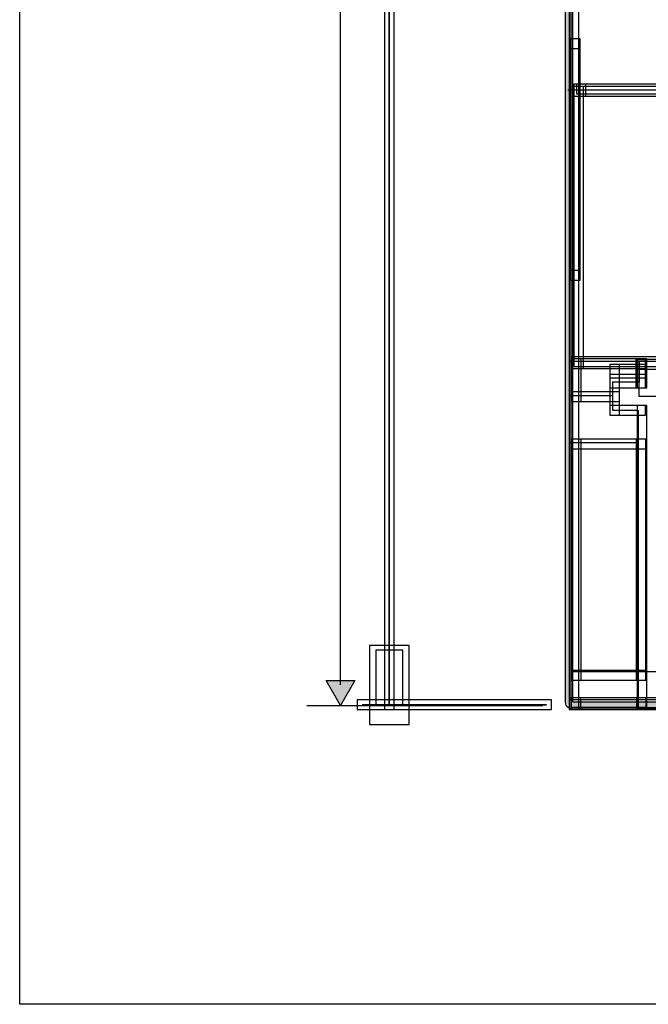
# Model space of a CAD drawing. Extents: x 0 to 566, y 0 to 372.
# Tile 1 of 24: x 0 to 65, y 0 to 102. Entities that reach past the tile are written whole.
import ezdxf

# ---------------------------------------------------------------- set-up
doc = ezdxf.new("R2010")
doc.units = 0
doc.layers.add('CAPA_1', color=7, linetype='CONTINUOUS')

# ---------------------------------------------------------------- blocks, each defined once
blk = doc.blocks.new('BLOCK_10')
at = {"layer": 'CAPA_1'}
blk.add_open_spline([(35.61, 31.16), (35.61, 31.16), (54.8, 31.16), (54.8, 31.16), (54.8, 31.16), (35.61, 31.16), (35.61, 31.16)], degree=3, knots=[0, 0, 0, 0, 1, 1, 1, 2, 2, 2, 2], dxfattribs=at)
blk = doc.blocks.new('BLOCK_9')
at = {"layer": 'CAPA_1'}
blk.add_blockref('BLOCK_10', (0, 0), dxfattribs=at)
blk = doc.blocks.new('BLOCK_12')
at = {"layer": 'CAPA_1'}
blk.add_lwpolyline([(35.11, 30.66), (55.3, 30.66), (55.3, 31.66), (35.11, 31.66), (35.11, 30.66)], dxfattribs=at)
blk = doc.blocks.new('BLOCK_11')
at = {"layer": 'CAPA_1'}
blk.add_blockref('BLOCK_12', (0, 0), dxfattribs=at)
blk = doc.blocks.new('BLOCK_18')
at = {"layer": 'CAPA_1'}
blk.add_open_spline([(38.44, 31.16), (38.44, 31.16), (38.44, 31.16), (38.44, 31.16), (38.44, 31.16), (38.44, 158.72), (38.44, 158.72), (38.44, 158.72), (38.44, 31.16), (38.44, 31.16)], degree=3, knots=[0, 0, 0, 0, 1, 1, 1, 2, 2, 2, 3, 3, 3, 3], dxfattribs=at)
blk = doc.blocks.new('BLOCK_17')
at = {"layer": 'CAPA_1'}
blk.add_blockref('BLOCK_18', (0, 0), dxfattribs=at)
blk = doc.blocks.new('BLOCK_20')
at = {"layer": 'CAPA_1'}
blk.add_lwpolyline([(37.94, 30.66), (38.94, 30.66), (38.94, 159.22), (37.94, 159.22), (37.94, 30.66)], dxfattribs=at)
blk = doc.blocks.new('BLOCK_19')
at = {"layer": 'CAPA_1'}
blk.add_blockref('BLOCK_20', (0, 0), dxfattribs=at)
blk = doc.blocks.new('BLOCK_26')
at = {"layer": 'CAPA_1'}
blk.add_lwpolyline([(37.03, 31.16), (39.86, 31.16), (39.86, 36.83), (37.03, 36.83), (37.03, 31.16)], dxfattribs=at)
blk = doc.blocks.new('BLOCK_25')
at = {"layer": 'CAPA_1'}
blk.add_blockref('BLOCK_26', (0, 0), dxfattribs=at)
blk = doc.blocks.new('BLOCK_28')
at = {"layer": 'CAPA_1'}
blk.add_lwpolyline([(36.39, 29.1), (40.5, 29.1), (40.5, 37.33), (36.39, 37.33), (36.39, 29.1)], dxfattribs=at)
blk = doc.blocks.new('BLOCK_27')
at = {"layer": 'CAPA_1'}
blk.add_blockref('BLOCK_28', (0, 0), dxfattribs=at)
blk = doc.blocks.new('BLOCK_236')
at = {"layer": 'CAPA_1'}
blk.add_lwpolyline([(64.17, 30.86), (65.22, 30.86), (65.22, 31.89), (64.17, 31.89), (64.17, 30.86)], dxfattribs=at)
blk = doc.blocks.new('BLOCK_235')
at = {"layer": 'CAPA_1'}
blk.add_blockref('BLOCK_236', (0, 0), dxfattribs=at)
blk = doc.blocks.new('BLOCK_268')
at = {"layer": 'CAPA_1'}
blk.add_lwpolyline([(57.14, 30.66), (256.56, 30.66), (256.56, 31.66), (57.14, 31.66), (57.14, 30.66)], dxfattribs=at)
blk = doc.blocks.new('BLOCK_267')
at = {"layer": 'CAPA_1'}
blk.add_blockref('BLOCK_268', (0, 0), dxfattribs=at)
blk = doc.blocks.new('BLOCK_272')
at = {"layer": 'CAPA_1'}
blk.add_lwpolyline([(64.22, 30.86), (148.85, 30.86), (148.85, 31.86), (64.22, 31.86), (64.22, 30.86)], dxfattribs=at)
blk = doc.blocks.new('BLOCK_271')
at = {"layer": 'CAPA_1'}
blk.add_blockref('BLOCK_272', (0, 0), dxfattribs=at)
blk = doc.blocks.new('BLOCK_276')
at = {"layer": 'CAPA_1'}
blk.add_lwpolyline([(57.37, 30.89), (65.17, 30.89), (65.17, 31.89), (57.37, 31.89), (57.37, 30.89)], dxfattribs=at)
blk = doc.blocks.new('BLOCK_275')
at = {"layer": 'CAPA_1'}
blk.add_blockref('BLOCK_276', (0, 0), dxfattribs=at)
blk = doc.blocks.new('BLOCK_290')
at = {"layer": 'CAPA_1'}
blk.add_lwpolyline([(57.39, 33.72), (65.12, 33.72), (65.12, 34.72), (57.39, 34.72), (57.39, 33.72)], dxfattribs=at)
blk = doc.blocks.new('BLOCK_289')
at = {"layer": 'CAPA_1'}
blk.add_blockref('BLOCK_290', (0, 0), dxfattribs=at)
blk = doc.blocks.new('BLOCK_314')
at = {"layer": 'CAPA_1'}
blk.add_lwpolyline([(64.08, 66.04), (65.22, 66.04), (65.22, 67.12), (64.08, 67.12), (64.08, 66.04)], dxfattribs=at)
blk = doc.blocks.new('BLOCK_313')
at = {"layer": 'CAPA_1'}
blk.add_blockref('BLOCK_314', (0, 0), dxfattribs=at)
blk = doc.blocks.new('BLOCK_418')
at = {"layer": 'CAPA_1'}
blk.add_lwpolyline([(57.14, 30.66), (58.14, 30.66), (58.14, 286.78), (57.14, 286.78), (57.14, 30.66)], dxfattribs=at)
blk = doc.blocks.new('BLOCK_417')
at = {"layer": 'CAPA_1'}
blk.add_blockref('BLOCK_418', (0, 0), dxfattribs=at)
blk = doc.blocks.new('BLOCK_422')
at = {"layer": 'CAPA_1'}
blk.add_lwpolyline([(57.22, 75.31), (58.22, 75.31), (58.22, 100.4), (57.22, 100.4), (57.22, 75.31)], dxfattribs=at)
blk = doc.blocks.new('BLOCK_421')
at = {"layer": 'CAPA_1'}
blk.add_blockref('BLOCK_422', (0, 0), dxfattribs=at)
blk = doc.blocks.new('BLOCK_424')
at = {"layer": 'CAPA_1'}
blk.add_lwpolyline([(57.29, 75.31), (58.29, 75.31), (58.29, 100.4), (57.29, 100.4), (57.29, 75.31)], dxfattribs=at)
blk = doc.blocks.new('BLOCK_423')
at = {"layer": 'CAPA_1'}
blk.add_blockref('BLOCK_424', (0, 0), dxfattribs=at)
blk = doc.blocks.new('BLOCK_432')
at = {"layer": 'CAPA_1'}
blk.add_lwpolyline([(57.39, 33.72), (58.39, 33.72), (58.39, 58.78), (57.39, 58.78), (57.39, 33.72)], dxfattribs=at)
blk = doc.blocks.new('BLOCK_431')
at = {"layer": 'CAPA_1'}
blk.add_blockref('BLOCK_432', (0, 0), dxfattribs=at)
blk = doc.blocks.new('BLOCK_436')
at = {"layer": 'CAPA_1'}
blk.add_lwpolyline([(57.41, 62.69), (58.41, 62.69), (58.41, 67.12), (57.41, 67.12), (57.41, 62.69)], dxfattribs=at)
blk = doc.blocks.new('BLOCK_435')
at = {"layer": 'CAPA_1'}
blk.add_blockref('BLOCK_436', (0, 0), dxfattribs=at)
blk = doc.blocks.new('BLOCK_442')
at = {"layer": 'CAPA_1'}
blk.add_lwpolyline([(57.64, 66.34), (58.64, 66.34), (58.64, 95.44), (57.64, 95.44), (57.64, 66.34)], dxfattribs=at)
blk = doc.blocks.new('BLOCK_441')
at = {"layer": 'CAPA_1'}
blk.add_blockref('BLOCK_442', (0, 0), dxfattribs=at)
blk = doc.blocks.new('BLOCK_548')
at = {"layer": 'CAPA_1'}
blk.add_lwpolyline([(64.08, 64.11), (65.1, 64.11), (65.1, 66.53), (64.08, 66.53), (64.08, 64.11)], dxfattribs=at)
blk = doc.blocks.new('BLOCK_547')
at = {"layer": 'CAPA_1'}
blk.add_blockref('BLOCK_548', (0, 0), dxfattribs=at)
blk = doc.blocks.new('BLOCK_550')
at = {"layer": 'CAPA_1'}
blk.add_lwpolyline([(61.39, 61.28), (62.39, 61.28), (62.39, 66.53), (61.39, 66.53), (61.39, 61.28)], dxfattribs=at)
blk = doc.blocks.new('BLOCK_549')
at = {"layer": 'CAPA_1'}
blk.add_blockref('BLOCK_550', (0, 0), dxfattribs=at)
blk = doc.blocks.new('BLOCK_554')
at = {"layer": 'CAPA_1'}
blk.add_lwpolyline([(64.08, 65.53), (65.08, 65.53), (65.08, 67.12), (64.08, 67.12), (64.08, 65.53)], dxfattribs=at)
blk = doc.blocks.new('BLOCK_553')
at = {"layer": 'CAPA_1'}
blk.add_blockref('BLOCK_554', (0, 0), dxfattribs=at)
blk = doc.blocks.new('BLOCK_560')
at = {"layer": 'CAPA_1'}
blk.add_lwpolyline([(64.12, 33.72), (65.12, 33.72), (65.12, 58.78), (64.12, 58.78), (64.12, 33.72)], dxfattribs=at)
blk = doc.blocks.new('BLOCK_559')
at = {"layer": 'CAPA_1'}
blk.add_blockref('BLOCK_560', (0, 0), dxfattribs=at)
blk = doc.blocks.new('BLOCK_566')
at = {"layer": 'CAPA_1'}
blk.add_lwpolyline([(64.22, 64.11), (65.22, 64.11), (65.22, 67.04), (64.22, 67.04), (64.22, 64.11)], dxfattribs=at)
blk = doc.blocks.new('BLOCK_565')
at = {"layer": 'CAPA_1'}
blk.add_blockref('BLOCK_566', (0, 0), dxfattribs=at)
blk = doc.blocks.new('BLOCK_568')
at = {"layer": 'CAPA_1'}
blk.add_lwpolyline([(64.22, 30.86), (65.22, 30.86), (65.22, 62.28), (64.22, 62.28), (64.22, 30.86)], dxfattribs=at)
blk = doc.blocks.new('BLOCK_567')
at = {"layer": 'CAPA_1'}
blk.add_blockref('BLOCK_568', (0, 0), dxfattribs=at)
blk = doc.blocks.new('BLOCK_590')
at = {"layer": 'CAPA_1'}
blk.add_lwpolyline([(64.22, 66.04), (148.85, 66.04), (148.85, 67.06), (64.22, 67.06), (64.22, 66.04)], dxfattribs=at)
blk = doc.blocks.new('BLOCK_589')
at = {"layer": 'CAPA_1'}
blk.add_blockref('BLOCK_590', (0, 0), dxfattribs=at)
blk = doc.blocks.new('BLOCK_600')
at = {"layer": 'CAPA_1'}
blk.add_lwpolyline([(57.39, 57.78), (65.12, 57.78), (65.12, 58.78), (57.39, 58.78), (57.39, 57.78)], dxfattribs=at)
blk = doc.blocks.new('BLOCK_599')
at = {"layer": 'CAPA_1'}
blk.add_blockref('BLOCK_600', (0, 0), dxfattribs=at)
blk = doc.blocks.new('BLOCK_604')
at = {"layer": 'CAPA_1'}
blk.add_lwpolyline([(61.39, 61.28), (65.08, 61.28), (65.08, 62.28), (61.39, 62.28), (61.39, 61.28)], dxfattribs=at)
blk = doc.blocks.new('BLOCK_603')
at = {"layer": 'CAPA_1'}
blk.add_blockref('BLOCK_604', (0, 0), dxfattribs=at)
blk = doc.blocks.new('BLOCK_610')
at = {"layer": 'CAPA_1'}
blk.add_lwpolyline([(57.41, 62.69), (62.39, 62.69), (62.39, 63.69), (57.41, 63.69), (57.41, 62.69)], dxfattribs=at)
blk = doc.blocks.new('BLOCK_609')
at = {"layer": 'CAPA_1'}
blk.add_blockref('BLOCK_610', (0, 0), dxfattribs=at)
blk = doc.blocks.new('BLOCK_612')
at = {"layer": 'CAPA_1'}
blk.add_lwpolyline([(61.39, 64.11), (65.1, 64.11), (65.1, 65.11), (61.39, 65.11), (61.39, 64.11)], dxfattribs=at)
blk = doc.blocks.new('BLOCK_611')
at = {"layer": 'CAPA_1'}
blk.add_blockref('BLOCK_612', (0, 0), dxfattribs=at)
blk = doc.blocks.new('BLOCK_616')
at = {"layer": 'CAPA_1'}
blk.add_lwpolyline([(61.39, 65.53), (65.08, 65.53), (65.08, 66.53), (61.39, 66.53), (61.39, 65.53)], dxfattribs=at)
blk = doc.blocks.new('BLOCK_615')
at = {"layer": 'CAPA_1'}
blk.add_blockref('BLOCK_616', (0, 0), dxfattribs=at)
blk = doc.blocks.new('BLOCK_624')
at = {"layer": 'CAPA_1'}
blk.add_lwpolyline([(57.41, 66.12), (65.08, 66.12), (65.08, 67.12), (57.41, 67.12), (57.41, 66.12)], dxfattribs=at)
blk = doc.blocks.new('BLOCK_623')
at = {"layer": 'CAPA_1'}
blk.add_blockref('BLOCK_624', (0, 0), dxfattribs=at)
blk = doc.blocks.new('BLOCK_626')
at = {"layer": 'CAPA_1'}
blk.add_lwpolyline([(57.64, 66.34), (256.06, 66.34), (256.06, 67.34), (57.64, 67.34), (57.64, 66.34)], dxfattribs=at)
blk = doc.blocks.new('BLOCK_625')
at = {"layer": 'CAPA_1'}
blk.add_blockref('BLOCK_626', (0, 0), dxfattribs=at)
blk = doc.blocks.new('BLOCK_750')
at = {"layer": 'CAPA_1'}
blk.add_lwpolyline([(57.22, 75.31), (58.29, 75.31), (58.29, 76.31), (57.22, 76.31), (57.22, 75.31)], dxfattribs=at)
blk = doc.blocks.new('BLOCK_749')
at = {"layer": 'CAPA_1'}
blk.add_blockref('BLOCK_750', (0, 0), dxfattribs=at)
blk = doc.blocks.new('BLOCK_902')
at = {"layer": 'CAPA_1'}
blk.add_lwpolyline([(57.64, 94.44), (256.06, 94.44), (256.06, 95.44), (57.64, 95.44), (57.64, 94.44)], dxfattribs=at)
blk = doc.blocks.new('BLOCK_901')
at = {"layer": 'CAPA_1'}
blk.add_blockref('BLOCK_902', (0, 0), dxfattribs=at)
blk = doc.blocks.new('BLOCK_914')
at = {"layer": 'CAPA_1'}
blk.add_lwpolyline([(57.9, 94.71), (122.87, 94.71), (122.87, 95.71), (57.9, 95.71), (57.9, 94.71)], dxfattribs=at)
blk = doc.blocks.new('BLOCK_913')
at = {"layer": 'CAPA_1'}
blk.add_blockref('BLOCK_914', (0, 0), dxfattribs=at)
blk = doc.blocks.new('BLOCK_920')
at = {"layer": 'CAPA_1'}
blk.add_lwpolyline([(57.22, 99.4), (58.29, 99.4), (58.29, 100.4), (57.22, 100.4), (57.22, 99.4)], dxfattribs=at)
blk = doc.blocks.new('BLOCK_919')
at = {"layer": 'CAPA_1'}
blk.add_blockref('BLOCK_920', (0, 0), dxfattribs=at)
blk = doc.blocks.new('BLOCK_1056')
at = {"layer": 'CAPA_1'}
blk.add_lwpolyline([(57.64, 94.44), (58.9, 94.44), (58.9, 95.71), (57.64, 95.71), (57.64, 94.44)], dxfattribs=at)
blk = doc.blocks.new('BLOCK_1055')
at = {"layer": 'CAPA_1'}
blk.add_blockref('BLOCK_1056', (0, 0), dxfattribs=at)
blk = doc.blocks.new('BLOCK_1222')
at = {"layer": 'CAPA_1'}
blk.add_lwpolyline([(57.41, 66.12), (58.64, 66.12), (58.64, 67.34), (57.41, 67.34), (57.41, 66.12)], dxfattribs=at)
blk = doc.blocks.new('BLOCK_1221')
at = {"layer": 'CAPA_1'}
blk.add_blockref('BLOCK_1222', (0, 0), dxfattribs=at)
blk = doc.blocks.new('BLOCK_1356')
at = {"layer": 'CAPA_1'}
blk.add_lwpolyline([(57.14, 30.66), (58.37, 30.66), (58.37, 31.89), (57.14, 31.89), (57.14, 30.66)], dxfattribs=at)
blk = doc.blocks.new('BLOCK_1355')
at = {"layer": 'CAPA_1'}
blk.add_blockref('BLOCK_1356', (0, 0), dxfattribs=at)
blk = doc.blocks.new('BLOCK_2160')
at = {"layer": 'CAPA_1'}
blk.add_lwpolyline([(57.34, 30.74), (487.85, 30.74), (487.85, 286.7), (57.34, 286.7), (57.34, 30.74)], dxfattribs=at)
blk = doc.blocks.new('BLOCK_2159')
at = {"layer": 'CAPA_1'}
blk.add_blockref('BLOCK_2160', (0, 0), dxfattribs=at)
blk = doc.blocks.new('BLOCK_2')
at = {"layer": 'CAPA_1'}
blk.add_lwpolyline([(0, 372), (566.5, 372), (566.5, 0), (0, 0), (0, 372)], dxfattribs=at)
for name in ['BLOCK_417', 'BLOCK_2159', 'BLOCK_19', 'BLOCK_17', 'BLOCK_421', 'BLOCK_919', 'BLOCK_423', 'BLOCK_1055', 'BLOCK_441', 'BLOCK_901', 'BLOCK_913', 'BLOCK_749', 'BLOCK_1221', 'BLOCK_435', 'BLOCK_623', 'BLOCK_625', 'BLOCK_313', 'BLOCK_553', 'BLOCK_589', 'BLOCK_565', 'BLOCK_549', 'BLOCK_615', 'BLOCK_547', 'BLOCK_611', 'BLOCK_609', 'BLOCK_603', 'BLOCK_567', 'BLOCK_431', 'BLOCK_599', 'BLOCK_559', 'BLOCK_27', 'BLOCK_25', 'BLOCK_289', 'BLOCK_1355', 'BLOCK_275', 'BLOCK_235', 'BLOCK_271', 'BLOCK_11', 'BLOCK_9', 'BLOCK_267']:
    blk.add_blockref(name, (0, 0), dxfattribs=at)
blk = doc.blocks.new('*U2270')
at = {"layer": 'CAPA_1', "color": 250}
for points in [[(57.53, 30.67), (56.78, 286.5), (57.53, 287.25)], [(56.78, 31.42), (56.78, 286.5), (57.53, 30.67)], [(57.53, 30.67), (57.53, 31.42), (256.17, 30.67)], [(256.17, 30.67), (57.53, 31.42), (256.17, 31.42)]]:
    blk.add_solid(points, dxfattribs=at)
blk = doc.blocks.new('BLOCK_2255')
at = {"layer": 'CAPA_1'}
for points in [[(0, 372), (566.5, 372), (566.5, 0), (0, 0), (0, 372)], [(256.17, 31.42), (57.53, 31.42), (57.53, 286.5), (256.17, 286.5), (256.17, 31.42)]]:
    blk.add_lwpolyline(points, dxfattribs=at)
at = {"layer": 'CAPA_1', "color": 250}
for points in [[(64.42, 66.88), (64.42, 64.71), (61.67, 64.71), (61.67, 61.79), (64.33, 61.79), (64.33, 30.88)], [(74.5, 63.21), (64.42, 63.21), (64.42, 66.88), (74.5, 66.88), (74.5, 63.21)], [(61.58, 63.29), (57.17, 63.29)], [(64.25, 58.38), (57.17, 58.38)]]:
    blk.add_lwpolyline(points, dxfattribs=at)
at = {"layer": 'CAPA_1'}
blk.add_open_spline([(256.17, 287.25), (256.17, 287.25), (57.53, 287.25), (57.53, 287.25), (57.12, 287.25), (56.78, 286.91), (56.78, 286.5), (56.78, 286.5), (56.78, 31.42), (56.78, 31.42), (56.78, 31), (57.12, 30.67), (57.53, 30.67), (57.53, 30.67), (256.17, 30.67), (256.17, 30.67), (256.58, 30.67), (256.92, 31), (256.92, 31.42), (256.92, 31.42), (256.92, 286.5), (256.92, 286.5), (256.92, 286.91), (256.58, 287.25), (256.17, 287.25)], degree=3, knots=[0, 0, 0, 0, 1, 1, 1, 2, 2, 2, 3, 3, 3, 4, 4, 4, 5, 5, 5, 6, 6, 6, 7, 7, 7, 8, 8, 8, 8], dxfattribs=at)
at = {"layer": 'CAPA_1', "color": 250}
blk.add_open_spline([(57, 204), (57, 204), (101.12, 220.5), (157.25, 203.75), (157.25, 203.75), (157.12, 113.24), (157.12, 113.24), (157.12, 113.24), (113, 96.74), (56.88, 113.49)], degree=3, knots=[0, 0, 0, 0, 1, 1, 1, 2, 2, 2, 3, 3, 3, 3], dxfattribs=at)
blk.add_open_spline([(158.17, 107.24), (158.17, 107.24), (115.25, 98.74), (57, 107.37)], degree=3, dxfattribs=at)
blk.add_blockref('*U2270', (0, 0), dxfattribs=at)
blk = doc.blocks.new('*U2257')
at = {"layer": 'CAPA_1', "color": 250, "extrusion": (0, 0, -1)}
for points in [[(-33.37, 31.08), (-31.88, 33.67), (-33.37, 33.67)], [(-33.37, 31.08), (-33.37, 33.67), (-34.87, 33.67)]]:
    blk.add_solid(points, dxfattribs=at)

msp = doc.modelspace()

# ---------------------------------------------------------------- linework, layer by layer
at = {"layer": 'CAPA_1', "color": 250}
for points in [[(33.38, 33.24), (33.38, 283.36)], [(57, 95.12), (256.5, 95.12)], [(57.12, 66.88), (256.5, 66.88)], [(57.38, 34.62), (256.5, 34.62)], [(29.85, 31.08), (54.4, 31.08)]]:
    msp.add_lwpolyline(points, dxfattribs=at)
at = {"layer": 'CAPA_1'}
msp.add_lwpolyline([(34.87, 33.67), (33.37, 31.08), (31.88, 33.67), (34.87, 33.67)], dxfattribs=at)

# ---------------------------------------------------------------- block references
for name in ['BLOCK_2', 'BLOCK_2255']:
    msp.add_blockref(name, (0, 0), dxfattribs=at)
at = {"layer": 'CAPA_1', "color": 250}
msp.add_blockref('*U2257', (0, 0), dxfattribs=at)

doc.saveas('drawing.dxf')
